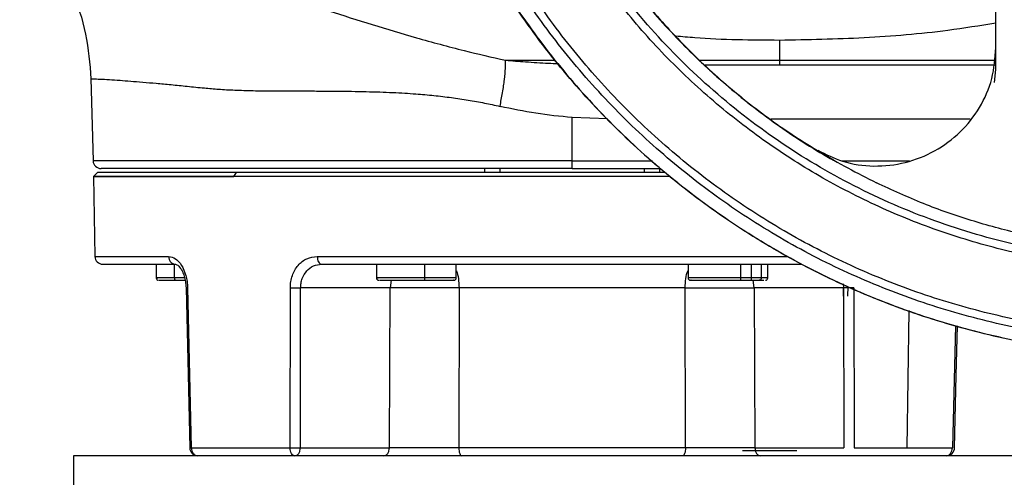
# Model space of a CAD drawing. Header units: millimetres. Extents: x 382 to 2568, y 89 to 1789.
# Tile 8 of 41: x 438 to 561, y 1037 to 1095. Entities that reach past the tile are written whole.
import ezdxf

# ---------------------------------------------------------------- set-up
doc = ezdxf.new("R2010")
doc.units = ezdxf.units.MM

msp = doc.modelspace()

# ---------------------------------------------------------------- linework, layer by layer
at = {"color": 7, "linetype": 'Continuous', "lineweight": 25}
for p, q in [((532.84, 1092.28), (532.84, 1089.75)), ((559.78, 1086.94), (559.94, 1088.57)), ((446.54, 1087.45), (446.81, 1077.14)), ((506.84, 1077.14), (506.84, 1082.56)), ((539.58, 1077.23), (537.09, 1078.7)), ((495.84, 1076.17), (495.84, 1075.67)), ((497.82, 1075.67), (497.82, 1076.17)), ((515.86, 1076.17), (515.86, 1075.67)), ((517.84, 1075.67), (517.84, 1076.17)), ((447.36, 1075.68), (446.85, 1075.16)), ((446.86, 1075.17), (447.03, 1065.15)), ((464.43, 1075.16), (464.78, 1075.67)), ((454.72, 1064.17), (454.72, 1062.47)), ((482.32, 1064.17), (482.32, 1062.47)), ((492.32, 1062.47), (492.32, 1064.17)), ((521.36, 1064.17), (521.36, 1062.47)), ((527.96, 1062.17), (527.96, 1064.17)), ((529.29, 1064.17), (529.29, 1062.17)), ((531.36, 1062.47), (531.36, 1064.17)), ((457.15, 1062.17), (458.35, 1062.17)), ((458.66, 1061.22), (459.12, 1041.15)), ((471.49, 1041.15), (471.53, 1061.22)), ((472.79, 1041.15), (472.82, 1061.22)), ((484.03, 1061.22), (472.82, 1061.22)), ((483.94, 1041.15), (484.03, 1061.22)), ((492.68, 1061.22), (492.63, 1041.15)), ((521.05, 1041.15), (521, 1061.22)), ((529.65, 1061.22), (529.73, 1041.15)), ((540.85, 1061.22), (529.65, 1061.22)), ((530.29, 1062.17), (530.86, 1062.17)), ((540.85, 1061.22), (540.89, 1041.15)), ((541.38, 1061.37), (541.36, 1060.17)), ((542.15, 1061.22), (542.19, 1041.15)), ((554.56, 1041.15), (554.91, 1056.48)), ((444.34, 1040.17), (444.34, 1024.17)), ((472.79, 1041.15), (483.94, 1041.15)), ((529.73, 1041.15), (540.89, 1041.15)), ((542.19, 1041.15), (548.83, 1041.15)), ((548.83, 1041.15), (554.56, 1041.15))]:
    msp.add_line(p, q, dxfattribs=at)
at = {"color": 8, "linetype": 'Continuous', "lineweight": 25}
for p, q in [((498.49, 1089.75), (504.72, 1089.75)), ((511.25, 1082.39), (506.84, 1082.56)), ((456.99, 1064.17), (456.99, 1062.47)), ((488.35, 1064.17), (488.35, 1062.47)), ((530.54, 1064.17), (530.54, 1062.47)), ((458.28, 1062.47), (456.99, 1062.47)), ((484.17, 1062.17), (484.03, 1061.22)), ((529.65, 1061.22), (529.51, 1062.17)), ((540.81, 1061.71), (540.85, 1061.22)), ((540.86, 1060.17), (540.85, 1061.22)), ((548.83, 1041.15), (549.05, 1058.39))]:
    msp.add_line(p, q, dxfattribs=at)
at = {"color": 7, "linetype": 'Continuous', "lineweight": 25, "flags": 128}
for points in [[(458.46, 1061.22), (458.67, 1052.14), (458.92, 1041.15)], [(554.76, 1041.15), (554.96, 1050.23), (555.11, 1056.43)]]:
    msp.add_lwpolyline(points, dxfattribs=at)
at = {"color": 7, "linetype": 'Continuous', "lineweight": 25}
for centre, radius, start, end in [((447.81, 1077.17), 1, 181.5, 270), ((448.03, 1065.17), 1, 181.0098, 270), ((455.02, 1062.47), 0.3, 180, 270), ((482.62, 1062.47), 0.3, 180, 270), ((492.02, 1062.47), 0.3, 270, 0), ((521.66, 1062.47), 0.3, 180, 270), ((531.06, 1062.47), 0.3, 270, 0), ((459.92, 1041.17), 1, 181.2316, 269.886), ((553.76, 1041.17), 1, 270.4509, 0)]:
    msp.add_arc(centre, radius, start, end, dxfattribs=at)
for points in [[(581.94, 1052.65), (578.7, 1052.74), (572.22, 1052.92), (562.59, 1054.4), (553.15, 1056.75), (543.98, 1060.04), (535.18, 1064.2), (526.84, 1069.2), (519.02, 1075), (511.81, 1081.54), (505.27, 1088.75), (499.47, 1096.57), (494.47, 1104.92), (490.3, 1113.71), (487.03, 1122.88), (484.66, 1132.32), (483.23, 1141.95), (482.75, 1151.67), (483.23, 1161.39), (484.66, 1171.02), (487.03, 1180.46), (490.3, 1189.63), (494.47, 1198.43), (499.47, 1206.77), (505.27, 1214.59), (511.81, 1221.81), (519.02, 1228.34), (526.84, 1234.14), (535.18, 1239.14), (543.98, 1243.3), (553.15, 1246.59), (562.59, 1248.94), (572.22, 1250.42), (578.7, 1250.6), (581.94, 1250.7)], [(581.94, 1250.67), (578.7, 1250.58), (572.22, 1250.4), (562.59, 1248.91), (553.15, 1246.56), (543.99, 1243.28), (535.2, 1239.12), (526.85, 1234.12), (519.03, 1228.32), (511.82, 1221.79), (505.29, 1214.58), (499.49, 1206.76), (494.49, 1198.41), (490.33, 1189.62), (487.05, 1180.46), (484.69, 1171.02), (483.26, 1161.39), (482.78, 1151.67), (483.26, 1141.95), (484.69, 1132.33), (487.05, 1122.89), (490.33, 1113.72), (494.49, 1104.93), (499.49, 1096.58), (505.29, 1088.77), (511.82, 1081.55), (519.03, 1075.02), (526.85, 1069.22), (535.2, 1064.22), (543.99, 1060.06), (553.15, 1056.78), (562.59, 1054.43), (572.22, 1052.95), (578.7, 1052.76), (581.94, 1052.67)], [(544.96, 1228.95), (542.57, 1227.73), (537.81, 1225.29), (531.14, 1220.8), (524.88, 1215.75), (519.14, 1210.13), (513.95, 1204), (509.35, 1197.41), (505.39, 1190.41), (502.1, 1183.08), (499.51, 1175.47), (497.65, 1167.66), (496.52, 1159.7), (496.14, 1151.67), (496.52, 1143.64), (497.65, 1135.69), (499.51, 1127.87), (502.1, 1120.26), (505.39, 1112.93), (509.35, 1105.94), (513.95, 1099.34), (519.14, 1093.21), (524.88, 1087.59), (531.14, 1082.54), (537.81, 1078.06), (542.57, 1075.61), (544.96, 1074.39)], [(539.58, 1226.11), (537.44, 1224.81), (533.14, 1222.23), (527.17, 1217.64), (521.59, 1212.6), (516.48, 1207.07), (511.87, 1201.12), (507.81, 1194.78), (504.31, 1188.12), (501.42, 1181.17), (499.14, 1174), (497.5, 1166.65), (496.51, 1159.19), (496.18, 1151.67), (496.51, 1144.15), (497.5, 1136.69), (499.14, 1129.35), (501.42, 1122.17), (504.31, 1115.23), (507.81, 1108.56), (511.87, 1102.23), (516.48, 1096.27), (521.59, 1090.75), (527.17, 1085.7), (533.14, 1081.12), (537.44, 1078.53), (539.58, 1077.23)], [(559.94, 1091.33), (559.94, 1095.79), (559.94, 1104.71), (559.94, 1118.18), (559.94, 1127.17), (559.94, 1131.67)], [(532.84, 1089.75), (532.84, 1089.59), (532.84, 1089.25), (532.84, 1089.2), (532.84, 1089.17)], [(506.84, 1076.17), (506.84, 1076.19), (506.84, 1076.21), (506.84, 1076.44), (506.84, 1076.76), (506.84, 1077.02), (506.84, 1077.14)], [(506.84, 1076.17), (504.26, 1076.17), (499.11, 1076.17), (491.52, 1076.17), (484.19, 1076.17), (477.24, 1076.17), (470.8, 1076.17), (464.98, 1076.17), (459.88, 1076.17), (455.58, 1076.17), (452.15, 1076.17), (449.67, 1076.17), (448.11, 1076.17), (447.91, 1076.17), (447.81, 1076.17)], [(464.43, 1075.16), (462.64, 1075.16), (459.08, 1075.16), (454.75, 1075.16), (451.26, 1075.16), (448.74, 1075.16), (447.2, 1075.16), (446.69, 1075.16), (447.2, 1075.16), (448.74, 1075.16), (451.26, 1075.16), (454.75, 1075.16), (459.08, 1075.16), (462.64, 1075.16), (464.43, 1075.16)], [(464.78, 1075.67), (463.01, 1075.67), (459.48, 1075.67), (455.19, 1075.67), (451.72, 1075.67), (449.23, 1075.67), (447.65, 1075.67), (447.45, 1075.67), (447.36, 1075.67)], [(456.28, 1065.15), (456.29, 1065.02), (456.32, 1064.77), (456.51, 1064.44), (456.79, 1064.22), (457.01, 1064.19), (457.12, 1064.17)], [(474.9, 1065.15), (474.91, 1065.02), (474.93, 1064.77), (475.05, 1064.44), (475.22, 1064.22), (475.36, 1064.19), (475.43, 1064.17)], [(448.03, 1064.17), (448.14, 1064.17), (448.37, 1064.17), (450.19, 1064.17), (452.98, 1064.17), (455.74, 1064.17), (457.12, 1064.17)], [(456.99, 1062.47), (456.99, 1062.43), (456.99, 1062.35), (457.03, 1062.25), (457.09, 1062.18), (457.13, 1062.18), (457.15, 1062.17)], [(488.35, 1062.47), (488.35, 1062.43), (488.35, 1062.35), (488.33, 1062.25), (488.31, 1062.18), (488.3, 1062.18), (488.29, 1062.17)], [(530.54, 1062.47), (530.54, 1062.43), (530.53, 1062.35), (530.47, 1062.25), (530.39, 1062.18), (530.32, 1062.18), (530.29, 1062.17)], [(521, 1061.22), (518.71, 1061.22), (514.12, 1061.22), (506.84, 1061.22), (499.56, 1061.22), (494.97, 1061.22), (492.68, 1061.22)], [(569.34, 1040.17), (569.24, 1040.17), (569.03, 1040.17), (567.37, 1040.17), (564.75, 1040.17), (561.12, 1040.17), (556.57, 1040.17), (551.16, 1040.17), (545, 1040.17), (538.18, 1040.17), (530.83, 1040.17), (523.06, 1040.17), (515.02, 1040.17), (506.84, 1040.17), (498.66, 1040.17), (490.62, 1040.17), (482.85, 1040.17), (475.5, 1040.17), (468.68, 1040.17), (462.52, 1040.17), (457.11, 1040.17), (452.56, 1040.17), (448.93, 1040.17), (446.31, 1040.17), (444.65, 1040.17), (444.44, 1040.17), (444.34, 1040.17)], [(459.12, 1041.15), (460.95, 1041.15), (464.62, 1041.15), (469.2, 1041.15), (471.49, 1041.15)], [(459.12, 1041.15), (459.13, 1041.02), (459.16, 1040.77), (459.35, 1040.44), (459.61, 1040.22), (459.82, 1040.19), (459.92, 1040.17)], [(472.08, 1040.17), (472.01, 1040.19), (471.85, 1040.22), (471.66, 1040.44), (471.52, 1040.77), (471.5, 1041.02), (471.49, 1041.15)], [(472.08, 1040.17), (472.17, 1040.19), (472.36, 1040.22), (472.59, 1040.44), (472.75, 1040.77), (472.78, 1041.02), (472.79, 1041.15)], [(483.24, 1040.17), (483.33, 1040.19), (483.51, 1040.22), (483.74, 1040.44), (483.91, 1040.77), (483.93, 1041.02), (483.94, 1041.15)], [(521.05, 1041.15), (519.91, 1041.15), (517.64, 1041.15), (514.09, 1041.15), (510.48, 1041.15), (506.84, 1041.15), (503.2, 1041.15), (499.59, 1041.15), (496.04, 1041.15), (493.77, 1041.15), (492.63, 1041.15)], [(492.63, 1041.15), (492.64, 1041.02), (492.65, 1040.77), (492.74, 1040.44), (492.86, 1040.22), (492.96, 1040.19), (493.01, 1040.17)], [(521.05, 1041.15), (521.04, 1041.02), (521.03, 1040.77), (520.94, 1040.44), (520.82, 1040.22), (520.72, 1040.19), (520.67, 1040.17)], [(533.99, 1040.77), (533.64, 1040.77), (532.94, 1040.77), (531.58, 1040.77), (530.25, 1040.77), (529.13, 1040.77), (528.34, 1040.77), (528.24, 1040.77), (528.19, 1040.77)], [(529.73, 1041.15), (529.75, 1041.02), (529.77, 1040.77), (529.93, 1040.44), (530.17, 1040.22), (530.35, 1040.19), (530.44, 1040.17)], [(534.99, 1040.77), (534.94, 1040.77), (534.85, 1040.77), (534.28, 1040.77), (533.99, 1040.77)], [(553.76, 1040.17), (553.85, 1040.19), (554.03, 1040.22), (554.26, 1040.44), (554.43, 1040.77), (554.45, 1041.02), (554.46, 1041.15)]]:
    msp.add_open_spline(points, degree=3, dxfattribs=at)
at = {"color": 8, "linetype": 'Continuous', "lineweight": 25}
for points, knots in [([(581.94, 1054.26), (578.75, 1054.35), (572.38, 1054.53), (562.9, 1055.99), (553.62, 1058.3), (544.6, 1061.53), (535.94, 1065.62), (527.73, 1070.54), (520.04, 1076.25), (512.95, 1082.68), (506.52, 1089.77), (500.81, 1097.46), (495.89, 1105.68), (491.79, 1114.33), (488.57, 1123.35), (486.24, 1132.64), (484.84, 1142.11), (484.37, 1151.67), (484.84, 1161.23), (486.24, 1170.71), (488.57, 1179.99), (491.79, 1189.01), (495.89, 1197.67), (500.81, 1205.88), (506.52, 1213.57), (512.95, 1220.66), (520.04, 1227.1), (527.73, 1232.8), (535.94, 1237.72), (544.6, 1241.81), (553.62, 1245.05), (562.9, 1247.34), (571.27, 1248.68), (576.54, 1248.86), (578.62, 1248.92)], [0, 0, 0, 0, 0.031593, 0.063187, 0.09478, 0.126374, 0.157967, 0.18956, 0.221154, 0.252747, 0.284341, 0.315934, 0.347528, 0.379121, 0.410714, 0.442308, 0.473901, 0.505495, 0.537088, 0.568681, 0.600275, 0.631868, 0.663462, 0.695055, 0.726649, 0.758242, 0.789835, 0.821429, 0.853022, 0.884616, 0.916209, 0.947802, 0.979396, 1, 1, 1, 1]), ([(581.94, 1055.25), (578.78, 1055.34), (572.47, 1055.52), (563.1, 1056.96), (553.91, 1059.25), (544.98, 1062.45), (536.41, 1066.5), (528.29, 1071.37), (520.67, 1077.02), (513.65, 1083.38), (507.29, 1090.41), (501.64, 1098.02), (496.77, 1106.15), (492.72, 1114.71), (489.52, 1123.64), (487.22, 1132.83), (485.83, 1142.21), (485.37, 1151.67), (485.83, 1161.14), (487.22, 1170.51), (489.52, 1179.7), (492.72, 1188.63), (496.77, 1197.2), (501.64, 1205.32), (507.29, 1212.94), (513.65, 1219.96), (520.67, 1226.32), (528.29, 1231.97), (536.41, 1236.84), (544.98, 1240.89), (553.9, 1244.1), (563.1, 1246.35), (570.45, 1247.59), (574.71, 1247.75), (575.82, 1247.79)], [0, 0, 0, 0, 0.031895, 0.06379, 0.095685, 0.12758, 0.159475, 0.19137, 0.223265, 0.25516, 0.287055, 0.31895, 0.350845, 0.38274, 0.414635, 0.44653, 0.478425, 0.51032, 0.542215, 0.57411, 0.606005, 0.6379, 0.669795, 0.70169, 0.733585, 0.76548, 0.797375, 0.82927, 0.861165, 0.893059, 0.924954, 0.956849, 0.988744, 1, 1, 1, 1]), ([(594.47, 1238.93), (595.86, 1238.75), (600.02, 1238.21), (606.82, 1236.45), (614.77, 1233.74), (622.42, 1230.24), (629.71, 1226.03), (636.56, 1221.16), (642.92, 1215.65), (648.73, 1209.56), (653.93, 1202.95), (658.48, 1195.87), (662.33, 1188.4), (665.46, 1180.59), (667.83, 1172.52), (669.42, 1164.26), (670.22, 1155.89), (670.22, 1147.47), (669.43, 1139.1), (667.83, 1130.84), (665.47, 1122.77), (662.34, 1114.96), (658.49, 1107.48), (653.94, 1100.41), (648.74, 1093.8), (642.94, 1087.71), (636.58, 1082.2), (629.73, 1077.32), (622.44, 1073.11), (614.79, 1069.62), (606.84, 1066.87), (598.67, 1064.88), (590.34, 1063.69), (581.94, 1063.29), (573.54, 1063.69), (565.21, 1064.88), (557.04, 1066.87), (549.09, 1069.62), (541.44, 1073.11), (534.15, 1077.32), (527.3, 1082.2), (520.94, 1087.71), (515.14, 1093.8), (509.94, 1100.41), (505.39, 1107.48), (501.54, 1114.96), (498.41, 1122.77), (496.04, 1130.84), (494.45, 1139.1), (493.65, 1147.47), (493.65, 1155.89), (494.46, 1164.26), (496.05, 1172.52), (498.42, 1180.59), (501.55, 1188.4), (505.4, 1195.87), (509.95, 1202.95), (515.15, 1209.56), (520.96, 1215.65), (527.32, 1221.16), (534.17, 1226.03), (541.45, 1230.24), (549.1, 1233.74), (557.06, 1236.45), (563.86, 1238.21), (568.02, 1238.75), (569.41, 1238.93)], [0, 0, 0, 0, 0.007935, 0.023808, 0.039681, 0.055554, 0.071427, 0.087301, 0.103174, 0.119047, 0.13492, 0.150793, 0.166666, 0.182539, 0.198412, 0.214285, 0.230158, 0.246031, 0.261904, 0.277777, 0.29365, 0.309523, 0.325396, 0.341269, 0.357142, 0.373016, 0.388889, 0.404762, 0.420635, 0.436508, 0.452381, 0.468254, 0.484127, 0.5, 0.515873, 0.531746, 0.547619, 0.563492, 0.579365, 0.595238, 0.611111, 0.626984, 0.642858, 0.658731, 0.674604, 0.690477, 0.70635, 0.722223, 0.738096, 0.753969, 0.769842, 0.785715, 0.801588, 0.817461, 0.833334, 0.849207, 0.86508, 0.880953, 0.896826, 0.912699, 0.928573, 0.944446, 0.960319, 0.976192, 0.992065, 1, 1, 1, 1]), ([(437.72, 1107.91), (437.71, 1107.91), (437.61, 1107.94), (437.97, 1107.83), (438.74, 1107.58), (439.88, 1107.22), (441.14, 1106.82), (442.73, 1106.33), (444.69, 1105.73), (447.07, 1105), (449.8, 1104.18), (452.9, 1103.26), (455.7, 1102.44), (458.03, 1101.75), (459.79, 1101.21), (461.67, 1100.63), (463.66, 1100.01), (465.77, 1099.33), (468.05, 1098.6), (470.55, 1097.79), (473.33, 1096.9), (477.08, 1095.7), (481.75, 1094.22), (487.42, 1092.52), (493, 1090.99), (496.76, 1090.14), (498.49, 1089.75)], [0, 0, 0, 0, 0.000114, 0.063193, 0.127388, 0.170805, 0.214698, 0.259055, 0.307916, 0.357851, 0.408818, 0.460771, 0.513654, 0.537337, 0.561674, 0.586657, 0.612277, 0.638521, 0.665693, 0.695404, 0.727576, 0.762121, 0.822622, 0.882227, 0.945771, 1, 1, 1, 1]), ([(532.84, 1092.28), (536.37, 1092.35), (543.43, 1092.48), (552.49, 1093.24), (557.94, 1094.11), (559.94, 1094.43)], [0, 0, 0, 0, 0.388627, 0.77548, 1, 1, 1, 1]), ([(519.83, 1092.81), (520.62, 1092.73), (524.93, 1092.33), (529.29, 1092.3), (532.84, 1092.28)], [0, 0, 0, 0, 0.183126, 1, 1, 1, 1]), ([(498.49, 1089.75), (499.32, 1089.68), (501.1, 1089.54), (503.29, 1089.4), (504.65, 1089.35), (505.03, 1089.33)], [0, 0, 0, 0, 0.3876961, 0.8269277, 1, 1, 1, 1]), ([(522.85, 1089.75), (523.2, 1089.75), (526.48, 1089.75), (529.84, 1089.75), (532.84, 1089.75)], [0, 0, 0, 0, 0.1079289, 1, 1, 1, 1]), ([(532.84, 1089.75), (535.98, 1089.75), (542.25, 1089.75), (551.39, 1089.75), (557.14, 1089.75), (559.94, 1089.75)], [0, 0, 0, 0, 0.338922, 0.677845, 1, 1, 1, 1]), ([(446.54, 1087.43), (446.54, 1087.43), (446.46, 1087.43), (446.78, 1087.42), (447.57, 1087.39), (448.75, 1087.33), (450.07, 1087.24), (451.49, 1087.13), (453.01, 1087.01), (454.7, 1086.86), (456.56, 1086.69), (458.58, 1086.49), (460.58, 1086.28), (462.58, 1086.1), (464.61, 1086), (466.81, 1085.93), (468.96, 1085.9), (471.14, 1085.89), (473.32, 1085.89), (475.44, 1085.89), (477.39, 1085.88), (479.16, 1085.86), (480.98, 1085.82), (482.69, 1085.77), (484.31, 1085.71), (485.82, 1085.63), (487.54, 1085.51), (489.49, 1085.34), (491.68, 1085.08), (493.79, 1084.77), (495.83, 1084.4), (497.15, 1084.11), (497.8, 1083.96)], [0, 0, 0, 0, 0.000078, 0.072557, 0.137652, 0.195365, 0.245695, 0.287577, 0.329187, 0.370524, 0.411592, 0.452392, 0.492926, 0.524059, 0.558109, 0.595086, 0.629299, 0.65645, 0.691028, 0.722614, 0.744516, 0.769653, 0.793228, 0.815244, 0.835701, 0.854603, 0.871952, 0.899684, 0.92633, 0.951915, 0.976462, 1, 1, 1, 1]), ([(556.71, 1082.35), (556.43, 1082.35), (554.86, 1082.35), (551.25, 1082.35), (545.94, 1082.35), (539.94, 1082.35), (535.17, 1082.35), (532.3, 1082.35), (531.74, 1082.35)], [0, 0, 0, 0, 0.048514, 0.272665, 0.496816, 0.720967, 0.945118, 1, 1, 1, 1]), ([(506.84, 1077.14), (509.47, 1077.14), (512.85, 1077.14), (516.15, 1077.14), (516.89, 1077.14)], [0, 0, 0, 0, 0.77673, 1, 1, 1, 1]), ([(540.61, 1077.14), (541.55, 1077.14), (544.63, 1077.14), (547.27, 1077.14), (549.11, 1077.14)], [0, 0, 0, 0, 0.304341, 1, 1, 1, 1]), ([(474.9, 1065.15), (477.33, 1065.15), (482.2, 1065.15), (490.17, 1065.15), (498.41, 1065.15), (506.84, 1065.15), (515.27, 1065.15), (523.5, 1065.15), (529.77, 1065.15), (533.06, 1065.15), (533.9, 1065.15)], [0, 0, 0, 0, 0.1362095, 0.272419, 0.4086284, 0.5448379, 0.6810474, 0.8172569, 0.9534664, 1, 1, 1, 1]), ([(456.99, 1062.47), (456.48, 1062.47), (455.46, 1062.47), (454.75, 1062.47), (454.58, 1062.47), (454.89, 1062.47), (454.93, 1062.47)], [0, 0, 0, 0, 0.3154873, 0.6309746, 0.946462, 1, 1, 1, 1]), ([(488.35, 1062.47), (487.69, 1062.47), (486.38, 1062.47), (484.52, 1062.47), (483.08, 1062.47), (482.34, 1062.47), (482.19, 1062.47), (482.49, 1062.47), (482.53, 1062.47)], [0, 0, 0, 0, 0.193435, 0.38687, 0.580305, 0.773739, 0.967174, 1, 1, 1, 1]), ([(492.23, 1062.47), (492.25, 1062.47), (492.31, 1062.47), (491.59, 1062.47), (490.23, 1062.47), (488.98, 1062.47), (488.35, 1062.47)], [0, 0, 0, 0, 0.136318, 0.424212, 0.712106, 1, 1, 1, 1]), ([(492.32, 1063.34), (492.33, 1063.33), (492.46, 1063.11), (492.61, 1062.36), (492.65, 1061.6), (492.68, 1061.22)], [0, 0, 0, 0, 0.0237593, 0.5118797, 1, 1, 1, 1]), ([(521, 1061.22), (521.02, 1061.6), (521.07, 1062.36), (521.22, 1063.11), (521.35, 1063.33), (521.36, 1063.34)], [0, 0, 0, 0, 0.48812, 0.976241, 1, 1, 1, 1]), ([(530.54, 1062.47), (530.12, 1062.47), (529.28, 1062.47), (527.4, 1062.47), (525.41, 1062.47), (523.54, 1062.47), (522.14, 1062.47), (521.39, 1062.47), (521.44, 1062.47), (521.45, 1062.47)], [0, 0, 0, 0, 0.153222, 0.306443, 0.459665, 0.612886, 0.766108, 0.919329, 1, 1, 1, 1]), ([(531.26, 1062.47), (531.28, 1062.47), (531.35, 1062.47), (530.87, 1062.47), (530.54, 1062.47)], [0, 0, 0, 0, 0.321345, 1, 1, 1, 1]), ([(458.66, 1061.22), (458.59, 1061.22), (458.48, 1061.22), (458.48, 1061.22), (458.47, 1061.22)], [0, 0, 0, 0, 0.543131, 1, 1, 1, 1]), ([(458.93, 1041.15), (458.94, 1041.15), (458.94, 1041.15), (459.06, 1041.15), (459.12, 1041.15)], [0, 0, 0, 0, 0.441654, 1, 1, 1, 1])]:
    msp.add_open_spline(points, degree=3, knots=knots, dxfattribs=at)
at = {"color": 7, "linetype": 'Continuous', "lineweight": 25}
for points, knots in [([(594.57, 1237.87), (597.27, 1237.46), (603.6, 1236.48), (613.21, 1233.35), (623.25, 1228.8), (632.62, 1222.98), (641.2, 1216.04), (648.82, 1208.07), (655.39, 1199.2), (660.79, 1189.58), (664.93, 1179.35), (667.76, 1168.69), (669.21, 1157.75), (669.29, 1146.72), (667.97, 1135.77), (665.28, 1125.07), (661.27, 1114.79), (656, 1105.1), (649.55, 1096.15), (642.03, 1088.08), (633.55, 1081.03), (624.25, 1075.09), (614.27, 1070.38), (603.78, 1066.95), (592.95, 1064.88), (581.94, 1064.18), (570.93, 1064.88), (560.09, 1066.95), (549.61, 1070.38), (539.63, 1075.09), (530.33, 1081.03), (521.85, 1088.08), (514.33, 1096.15), (507.88, 1105.1), (502.6, 1114.79), (498.59, 1125.07), (495.91, 1135.77), (494.59, 1146.72), (494.66, 1157.75), (496.12, 1168.69), (498.95, 1179.35), (503.09, 1189.58), (508.49, 1199.2), (515.05, 1208.07), (522.68, 1216.04), (531.25, 1222.98), (540.63, 1228.8), (550.67, 1233.35), (560.28, 1236.48), (566.61, 1237.46), (569.31, 1237.87)], [0, 0, 0, 0, 0.01566, 0.036719, 0.057777, 0.078835, 0.099893, 0.120952, 0.14201, 0.163068, 0.184126, 0.205185, 0.226243, 0.247301, 0.268359, 0.289418, 0.310476, 0.331534, 0.352592, 0.373651, 0.394709, 0.415767, 0.436825, 0.457884, 0.478942, 0.5, 0.521058, 0.542116, 0.563175, 0.584233, 0.605291, 0.626349, 0.647408, 0.668466, 0.689524, 0.710582, 0.731641, 0.752699, 0.773757, 0.794815, 0.815874, 0.836932, 0.85799, 0.879048, 0.900107, 0.921165, 0.942223, 0.963281, 0.98434, 1, 1, 1, 1]), ([(437.7, 1107.92), (438.97, 1106.51), (441.53, 1103.68), (444.25, 1098.58), (446.09, 1093.11), (446.39, 1089.3), (446.54, 1087.41)], [0, 0, 0, 0, 0.247714, 0.5, 0.752286, 1, 1, 1, 1]), ([(537.63, 1078.46), (538.64, 1077.95), (540.84, 1076.84), (544.65, 1076.32), (548.63, 1076.77), (552.35, 1078.25), (555.56, 1080.62), (558.02, 1083.74), (559.63, 1087.39), (559.84, 1090.02), (559.94, 1091.33)], [0, 0, 0, 0, 0.109008, 0.236444, 0.363633, 0.490677, 0.618014, 0.745468, 0.872858, 1, 1, 1, 1]), ([(559.94, 1088.57), (559.94, 1089.23), (559.94, 1090.55), (559.94, 1091.07), (559.94, 1091.33)], [0, 0, 0, 0, 0.501561, 1, 1, 1, 1]), ([(497.8, 1083.96), (497.91, 1084.54), (498.14, 1085.72), (498.37, 1087.36), (498.5, 1088.78), (498.49, 1089.43), (498.49, 1089.75)], [0, 0, 0, 0, 0.245776, 0.5, 0.754224, 1, 1, 1, 1]), ([(523.49, 1089.17), (524.33, 1089.17), (527.42, 1089.17), (530.56, 1089.17), (532.84, 1089.17)], [0, 0, 0, 0, 0.272851, 1, 1, 1, 1]), ([(532.84, 1089.17), (535.89, 1089.17), (542, 1089.17), (550.94, 1089.17), (556.97, 1089.17), (559.82, 1089.17), (559.94, 1089.17)], [0, 0, 0, 0, 0.32859, 0.65718, 0.98577, 1, 1, 1, 1]), ([(506.84, 1082.56), (505.32, 1082.71), (502.27, 1083.01), (499.29, 1083.64), (497.8, 1083.96)], [0, 0, 0, 0, 0.498484, 1, 1, 1, 1]), ([(506.84, 1076.17), (509.42, 1076.17), (513.17, 1076.17), (516.83, 1076.17), (517.96, 1076.17)], [0, 0, 0, 0, 0.6889741, 1, 1, 1, 1]), ([(519.08, 1075.16), (517.61, 1075.16), (513.59, 1075.16), (506.83, 1075.16), (498.99, 1075.16), (491.27, 1075.16), (483.82, 1075.16), (476.77, 1075.16), (470.19, 1075.16), (466.35, 1075.16), (464.43, 1075.16)], [0, 0, 0, 0, 0.075619, 0.207674, 0.339728, 0.471782, 0.603837, 0.735891, 0.867946, 1, 1, 1, 1]), ([(518.51, 1075.67), (517.21, 1075.67), (513.38, 1075.67), (506.83, 1075.67), (499.05, 1075.67), (491.4, 1075.67), (484.01, 1075.67), (477.02, 1075.67), (470.49, 1075.67), (466.68, 1075.67), (464.78, 1075.67)], [0, 0, 0, 0, 0.068213, 0.201326, 0.334438, 0.46755, 0.600663, 0.733775, 0.866888, 1, 1, 1, 1]), ([(618.92, 1074.39), (616.97, 1073.49), (613.09, 1071.7), (607.07, 1069.6), (600.92, 1067.92), (594.64, 1066.71), (588.31, 1065.99), (581.97, 1065.75), (575.62, 1065.99), (569.24, 1066.71), (562.96, 1067.92), (556.81, 1069.6), (550.78, 1071.7), (546.91, 1073.49), (544.96, 1074.39)], [0, 0, 0, 0, 0.084612, 0.167367, 0.250053, 0.334346, 0.41732, 0.498991, 0.582496, 0.665777, 0.749873, 0.8326, 0.915381, 1, 1, 1, 1]), ([(456.28, 1065.15), (456.56, 1065.1), (457.13, 1064.99), (457.92, 1064.1), (458.39, 1063.02), (458.61, 1062.02), (458.64, 1061.49), (458.66, 1061.22)], [0, 0, 0, 0, 0.249811, 0.499319, 0.748628, 0.873877, 1, 1, 1, 1]), ([(471.53, 1061.22), (471.54, 1061.49), (471.56, 1062.01), (471.83, 1063.01), (472.45, 1064.1), (473.57, 1064.99), (474.45, 1065.1), (474.9, 1065.15)], [0, 0, 0, 0, 0.125308, 0.250841, 0.500198, 0.749605, 1, 1, 1, 1]), ([(456.97, 1064.19), (457.08, 1064.18), (457.32, 1064.17), (457.71, 1063.78), (458.03, 1063.25), (458.24, 1062.69), (458.41, 1062.01), (458.44, 1061.49), (458.46, 1061.22)], [0, 0, 0, 0, 0.197703, 0.42789, 0.556601, 0.694687, 0.84194, 1, 1, 1, 1]), ([(472.82, 1061.22), (472.83, 1061.42), (472.85, 1061.82), (473.06, 1062.57), (473.53, 1063.38), (474.4, 1064.05), (475.09, 1064.13), (475.43, 1064.17)], [0, 0, 0, 0, 0.126803, 0.252493, 0.500231, 0.749605, 1, 1, 1, 1]), ([(475.43, 1064.17), (477.83, 1064.17), (482.62, 1064.17), (490.44, 1064.17), (498.55, 1064.17), (506.84, 1064.17), (515.13, 1064.17), (523.23, 1064.17), (530.14, 1064.17), (534.08, 1064.17), (535.61, 1064.17)], [0, 0, 0, 0, 0.130911, 0.261823, 0.392734, 0.523645, 0.654557, 0.785468, 0.916379, 1, 1, 1, 1]), ([(455.11, 1062.17), (455.1, 1062.17), (455.05, 1062.17), (455.74, 1062.17), (456.68, 1062.17), (457.15, 1062.17)], [0, 0, 0, 0, 0.20839, 0.604195, 1, 1, 1, 1]), ([(471.53, 1061.22), (471.62, 1061.22), (471.83, 1061.22), (472.19, 1061.22), (472.55, 1061.22), (472.73, 1061.22), (472.82, 1061.22)], [0, 0, 0, 0, 0.2419828, 0.5, 0.7580172, 1, 1, 1, 1]), ([(482.71, 1062.17), (482.7, 1062.17), (482.65, 1062.17), (483.36, 1062.17), (484.68, 1062.17), (486.44, 1062.17), (487.67, 1062.17), (488.29, 1062.17)], [0, 0, 0, 0, 0.116315, 0.337236, 0.558157, 0.779079, 1, 1, 1, 1]), ([(492.68, 1061.22), (491.93, 1061.23), (490.44, 1061.23), (488.07, 1061.23), (485.83, 1061.23), (484.63, 1061.23), (484.03, 1061.22)], [0, 0, 0, 0, 0.249516, 0.499256, 0.749132, 1, 1, 1, 1]), ([(488.29, 1062.17), (488.88, 1062.17), (490.06, 1062.17), (491.33, 1062.17), (492.01, 1062.17), (491.95, 1062.17), (491.93, 1062.17)], [0, 0, 0, 0, 0.287894, 0.575788, 0.863682, 1, 1, 1, 1]), ([(521, 1061.22), (521.75, 1061.23), (523.25, 1061.23), (525.62, 1061.23), (527.86, 1061.23), (529.05, 1061.23), (529.65, 1061.22)], [0, 0, 0, 0, 0.250868, 0.500744, 0.750484, 1, 1, 1, 1]), ([(521.75, 1062.17), (521.73, 1062.17), (521.69, 1062.17), (522.4, 1062.17), (523.71, 1062.17), (525.47, 1062.17), (527.34, 1062.17), (529.1, 1062.17), (529.9, 1062.17), (530.29, 1062.17)], [0, 0, 0, 0, 0.080671, 0.233892, 0.387114, 0.540335, 0.693557, 0.846778, 1, 1, 1, 1]), ([(542.15, 1061.22), (542.05, 1061.22), (541.85, 1061.22), (541.48, 1061.22), (541.13, 1061.22), (540.94, 1061.22), (540.85, 1061.22)], [0, 0, 0, 0, 0.241983, 0.5, 0.758017, 1, 1, 1, 1]), ([(471.49, 1041.15), (471.59, 1041.15), (471.8, 1041.15), (472.16, 1041.15), (472.51, 1041.15), (472.7, 1041.15), (472.79, 1041.15)], [0, 0, 0, 0, 0.250014, 0.5, 0.749986, 1, 1, 1, 1]), ([(492.63, 1041.15), (491.88, 1041.15), (490.38, 1041.15), (488.01, 1041.15), (485.75, 1041.15), (484.55, 1041.15), (483.94, 1041.15)], [0, 0, 0, 0, 0.249522, 0.499248, 0.749108, 1, 1, 1, 1]), ([(529.73, 1041.15), (529.13, 1041.15), (527.94, 1041.15), (525.68, 1041.15), (523.3, 1041.15), (521.8, 1041.15), (521.05, 1041.15)], [0, 0, 0, 0, 0.249522, 0.499248, 0.749108, 1, 1, 1, 1])]:
    msp.add_open_spline(points, degree=3, knots=knots, dxfattribs=at)
at = {"color": 8, "linetype": 'Continuous', "lineweight": 25}
for points in [[(506.84, 1077.14), (504.22, 1077.14), (498.98, 1077.14), (491.26, 1077.14), (483.8, 1077.14), (476.74, 1077.14), (470.19, 1077.14), (464.27, 1077.14), (459.08, 1077.14), (454.71, 1077.14), (451.22, 1077.14), (448.71, 1077.14), (447.11, 1077.14), (446.91, 1077.14), (446.81, 1077.14)], [(447.03, 1065.15), (447.14, 1065.15), (447.37, 1065.15), (449.22, 1065.15), (452.06, 1065.15), (454.87, 1065.15), (456.28, 1065.15)]]:
    msp.add_open_spline(points, degree=3, dxfattribs=at)

doc.saveas('drawing.dxf')
